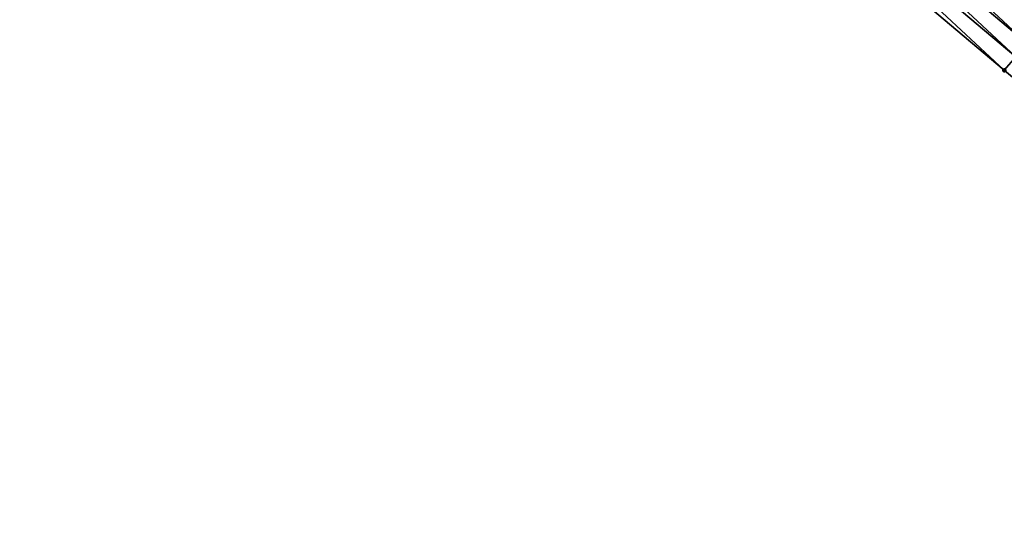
# Model space of a CAD drawing. Header units: feet. Extents: x 2017353 to 2024169, y 808050 to 818690.
# Tile 156 of 256: x 2018485 to 2018541, y 817585 to 817613. Entities that reach past the tile are written whole.
import ezdxf

# ---------------------------------------------------------------- set-up
doc = ezdxf.new("R2010")
doc.units = ezdxf.units.FT
doc.header["$MEASUREMENT"] = 0
doc.layers.add('I-77-MM15-17_SB-Surface-BORDER', color=7, linetype='Continuous')
doc.layers.add('I-77-MM15-17_SB-Surface-TIN', color=7, linetype='Continuous')
doc.layers.add('SB-Road Shots', color=141, linetype='Continuous', lineweight=100)
doc.layers.add('SB-Road X-Section', color=40, linetype='Continuous', lineweight=13)

msp = doc.modelspace()

# ---------------------------------------------------------------- linework, layer by layer
at = {"layer": 'I-77-MM15-17_SB-Surface-BORDER', "color": 3, "linetype": 'Continuous', "lineweight": -3}
msp.add_polyline3d([(2018666.19084932, 817510.099730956, 263.6790065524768), (2018649.612508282, 817521.4504297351, 263.8234945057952), (2018634.241339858, 817534.244396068, 264.0322390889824), (2018618.653385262, 817546.7785551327, 264.2707484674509), (2018603.309124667, 817559.6041435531, 264.5172999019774), (2018587.964654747, 817572.429906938, 264.7356033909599), (2018572.620005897, 817585.2558198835, 264.9298065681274), (2018556.603043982, 817597.3884801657, 265.0793401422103), (2018541.309458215, 817610.2751508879, 265.2805835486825), (2018526.015718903, 817623.1619509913, 265.4592594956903), (2018510.72202356, 817636.048714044, 265.6443799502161), (2018495.428328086, 817648.9354772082, 265.8294931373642), (2018480.13450792, 817661.822345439, 265.9962654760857)], dxfattribs=at)
at = {"layer": 'I-77-MM15-17_SB-Surface-TIN', "color": 128, "linetype": 'Continuous', "lineweight": -3}
for points in [[(2018543.243203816, 817612.5687569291, 265.375945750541), (2018528.59405031, 817626.2200890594, 265.5869864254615), (2018527.949463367, 817625.4555579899, 265.5544530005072)], [(2018543.243203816, 817612.5687569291, 265.375945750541), (2018543.887801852, 817613.3332786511, 265.4101111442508), (2018528.59405031, 817626.2200890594, 265.5869864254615)], [(2018542.598631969, 817611.804213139, 265.3456319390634), (2018527.949463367, 817625.4555579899, 265.5544530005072), (2018527.304863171, 817624.6910380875, 265.5199705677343)], [(2018542.598631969, 817611.804213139, 265.3456319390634), (2018543.243203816, 817612.5687569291, 265.375945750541), (2018527.949463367, 817625.4555579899, 265.5544530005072)], [(2018541.954031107, 817611.0396937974, 265.3110510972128), (2018527.304863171, 817624.6910380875, 265.5199705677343), (2018526.660334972, 817623.9264575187, 265.4960762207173)], [(2018541.954031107, 817611.0396937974, 265.3110510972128), (2018542.598631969, 817611.804213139, 265.3456319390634), (2018527.304863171, 817624.6910380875, 265.5199705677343)], [(2018541.309458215, 817610.2751508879, 265.2805835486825), (2018526.660334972, 817623.9264575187, 265.4960762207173), (2018526.015718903, 817623.1619509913, 265.4592594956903)], [(2018541.954031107, 817611.0396937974, 265.3110510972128), (2018526.660334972, 817623.9264575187, 265.4960762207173), (2018541.309458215, 817610.2751508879, 265.2805835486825)], [(2018556.603043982, 817597.3884801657, 265.0793401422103), (2018541.954031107, 817611.0396937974, 265.3110510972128), (2018541.309458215, 817610.2751508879, 265.2805835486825)]]:
    msp.add_3dface(points, dxfattribs=at)
at = {"layer": 'SB-Road Shots', "lineweight": 100}
msp.add_point((2018541.309458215, 817610.2751508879, 265.2805835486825), dxfattribs=at)
at = {"layer": 'SB-Road X-Section', "extrusion": (-0.7646872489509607, 0.6443402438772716, 0.008891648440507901), "elevation": -1016731.237954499, "flags": 128}
msp.add_lwpolyline([(-1925953.68610156, 9306.760165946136), (-1925952.68610156, 9306.76209458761), (-1925951.68610156, 9306.775900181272), (-1925951.439938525, 9306.777539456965), (-1925950.68610156, 9306.760543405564), (-1925949.68610156, 9306.736289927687), (-1925948.68610156, 9306.714016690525), (-1925947.68610156, 9306.69547679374), (-1925946.68610156, 9306.6767607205), (-1925945.68610156, 9306.656876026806), (-1925944.68610156, 9306.636056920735), (-1925943.68610156, 9306.617284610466), (-1925942.68610156, 9306.593775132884), (-1925941.68610156, 9306.572018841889), (-1925940.68610156, 9306.549931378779), (-1925939.68610156, 9306.528773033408), (-1925938.68610156, 9306.508938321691), (-1925937.68610156, 9306.487090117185), (-1925936.68610156, 9306.46453042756), (-1925935.68610156, 9306.445709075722), (-1925934.68610156, 9306.42870210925), (-1925933.68610156, 9306.41219914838), (-1925932.68610156, 9306.39038547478), (-1925931.68610156, 9306.37437803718), (-1925930.68610156, 9306.352791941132), (-1925929.68610156, 9306.33507831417), (-1925928.68610156, 9306.317269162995), (-1925927.68610156, 9306.309425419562), (-1925927.296795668, 9306.305129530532), (-1925926.68610156, 9306.287129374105), (-1925925.68610156, 9306.254929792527), (-1925924.68610156, 9306.217453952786), (-1925923.68610156, 9306.194725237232), (-1925922.68610156, 9306.160558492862), (-1925921.68610156, 9306.130243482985), (-1925920.68610156, 9306.095661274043), (-1925919.68610156, 9306.065192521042)], dxfattribs=at)

doc.saveas('drawing.dxf')
